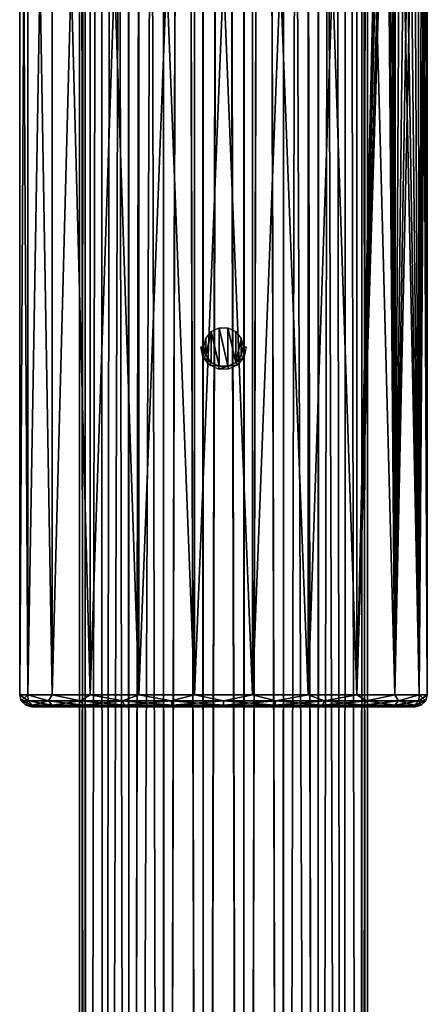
# Model space of a CAD drawing. Header units: millimetres. Extents: x -150 to 150, y -85 to 1149.
# Tile 21 of 256: x -17 to 17, y 294 to 376. Entities that reach past the tile are written whole.
import ezdxf

# ---------------------------------------------------------------- set-up
doc = ezdxf.new("R2010")
doc.units = ezdxf.units.MM
doc.header["$LTSCALE"] = 21.359881
for name, color, linetype in [('3', 7, 'CONTINUOUS'), ('4', 7, 'CONTINUOUS'), ('42', 7, 'CONTINUOUS'), ('44', 7, 'CONTINUOUS'), ('45', 7, 'CONTINUOUS'), ('48', 7, 'CONTINUOUS'), ('49', 7, 'CONTINUOUS'), ('71', 7, 'CONTINUOUS'), ('72', 7, 'CONTINUOUS')]:
    doc.layers.add(name, color=color, linetype=linetype)

msp = doc.modelspace()

# ---------------------------------------------------------------- linework, layer by layer
at = {"layer": '3', "color": 7, "linetype": 'CONTINUOUS', "true_color": 0xaaaaaa}
for points in [[(-12, 648.5), (-11.548, 648.499, -3.263), (-12, -11), (-12, 648.5)], [(-12, -11), (-11.548, 648.499, -3.263), (-11.514, -11, -3.381), (-12, -11)], [(-11.548, 648.499, -3.263), (-10.166, 648.5, -6.376), (-11.514, -11, -3.381), (-11.548, 648.499, -3.263)], [(-11.514, -11, -3.381), (-10.166, 648.5, -6.376), (-10.095, -11, -6.488), (-11.514, -11, -3.381)], [(-10.166, 648.5, -6.376), (-9.14, 648.5, -7.775), (-10.095, -11, -6.488), (-10.166, 648.5, -6.376)], [(-9.14, 648.5, -7.775), (-7.92, 648.5, -9.015), (-10.095, -11, -6.488), (-9.14, 648.5, -7.775)], [(-10.095, -11, -6.488), (-7.92, 648.5, -9.015), (-7.858, -11, -9.069), (-10.095, -11, -6.488)], [(-7.92, 648.5, -9.015), (-6.533, 648.5, -10.066), (-7.858, -11, -9.069), (-7.92, 648.5, -9.015)], [(-6.533, 648.5, -10.066), (-5.013, 648.5, -10.903), (-7.858, -11, -9.069), (-6.533, 648.5, -10.066)], [(-7.858, -11, -9.069), (-5.013, 648.5, -10.903), (-4.985, -11, -10.916), (-7.858, -11, -9.069)], [(-5.013, 648.5, -10.903), (-3.394, 648.5, -11.51), (-4.985, -11, -10.916), (-5.013, 648.5, -10.903)], [(-4.985, -11, -10.916), (-3.394, 648.5, -11.51), (-1.708, -11, -11.878), (-4.985, -11, -10.916)], [(-3.394, 648.5, -11.51), (-1.706, 648.5, -11.878), (-1.708, -11, -11.878), (-3.394, 648.5, -11.51)], [(-1.706, 648.5, -11.878), (0.015, 648.5, -12), (-1.708, -11, -11.878), (-1.706, 648.5, -11.878)], [(-1.708, -11, -11.878), (0.015, 648.5, -12), (1.708, -11, -11.878), (-1.708, -11, -11.878)], [(0.015, 648.5, -12), (1.736, 648.5, -11.874), (1.708, -11, -11.878), (0.015, 648.5, -12)], [(1.736, 648.5, -11.874), (3.423, 648.5, -11.501), (1.708, -11, -11.878), (1.736, 648.5, -11.874)], [(1.708, -11, -11.878), (3.423, 648.5, -11.501), (4.985, -11, -10.916), (1.708, -11, -11.878)], [(3.423, 648.5, -11.501), (5.042, 648.5, -10.889), (4.985, -11, -10.916), (3.423, 648.5, -11.501)], [(5.042, 648.5, -10.889), (6.56, 648.5, -10.048), (4.985, -11, -10.916), (5.042, 648.5, -10.889)], [(4.985, -11, -10.916), (6.56, 648.5, -10.048), (7.858, -11, -9.069), (4.985, -11, -10.916)], [(6.56, 648.5, -10.048), (7.945, 648.5, -8.993), (7.858, -11, -9.069), (6.56, 648.5, -10.048)], [(7.945, 648.5, -8.993), (9.161, 648.5, -7.751), (7.858, -11, -9.069), (7.945, 648.5, -8.993)], [(7.858, -11, -9.069), (9.161, 648.5, -7.751), (10.095, -11, -6.488), (7.858, -11, -9.069)], [(9.161, 648.5, -7.751), (10.182, 648.5, -6.35), (10.095, -11, -6.488), (9.161, 648.5, -7.751)], [(10.095, -11, -6.488), (10.182, 648.5, -6.35), (11.514, -11, -3.381), (10.095, -11, -6.488)], [(10.182, 648.5, -6.35), (11.553, 648.499, -3.245), (11.514, -11, -3.381), (10.182, 648.5, -6.35)], [(11.553, 648.499, -3.245), (12, 648.5), (11.514, -11, -3.381), (11.553, 648.499, -3.245)], [(11.514, -11, -3.381), (12, 648.5), (12, -11), (11.514, -11, -3.381)]]:
    msp.add_3dface(points, dxfattribs=at)
at = {"layer": '4', "color": 7, "linetype": 'CONTINUOUS', "true_color": 0xaaaaaa}
for points in [[(-12, 648.5), (-12, -11), (-11.514, -11, 3.381), (-12, 648.5)], [(-11.553, 648.499, 3.245), (-12, 648.5), (-11.514, -11, 3.381), (-11.553, 648.499, 3.245)], [(-10.182, 648.5, 6.35), (-11.553, 648.499, 3.245), (-11.514, -11, 3.381), (-10.182, 648.5, 6.35)], [(-10.095, -11, 6.488), (-10.182, 648.5, 6.35), (-11.514, -11, 3.381), (-10.095, -11, 6.488)], [(-9.161, 648.5, 7.751), (-10.182, 648.5, 6.35), (-10.095, -11, 6.488), (-9.161, 648.5, 7.751)], [(-7.858, -11, 9.069), (-9.161, 648.5, 7.751), (-10.095, -11, 6.488), (-7.858, -11, 9.069)], [(-7.945, 648.5, 8.993), (-9.161, 648.5, 7.751), (-7.858, -11, 9.069), (-7.945, 648.5, 8.993)], [(-6.56, 648.5, 10.048), (-7.945, 648.5, 8.993), (-7.858, -11, 9.069), (-6.56, 648.5, 10.048)], [(-4.985, -11, 10.916), (-6.56, 648.5, 10.048), (-7.858, -11, 9.069), (-4.985, -11, 10.916)], [(-5.042, 648.5, 10.889), (-6.56, 648.5, 10.048), (-4.985, -11, 10.916), (-5.042, 648.5, 10.889)], [(-3.423, 648.5, 11.501), (-5.042, 648.5, 10.889), (-4.985, -11, 10.916), (-3.423, 648.5, 11.501)], [(-1.708, -11, 11.878), (-3.423, 648.5, 11.501), (-4.985, -11, 10.916), (-1.708, -11, 11.878)], [(-1.736, 648.5, 11.874), (-3.423, 648.5, 11.501), (-1.708, -11, 11.878), (-1.736, 648.5, 11.874)], [(-0.015, 648.5, 12), (-1.736, 648.5, 11.874), (-1.708, -11, 11.878), (-0.015, 648.5, 12)], [(1.708, -11, 11.878), (-0.015, 648.5, 12), (-1.708, -11, 11.878), (1.708, -11, 11.878)], [(1.706, 648.5, 11.878), (-0.015, 648.5, 12), (1.708, -11, 11.878), (1.706, 648.5, 11.878)], [(3.394, 648.5, 11.51), (1.706, 648.5, 11.878), (1.708, -11, 11.878), (3.394, 648.5, 11.51)], [(4.985, -11, 10.916), (3.394, 648.5, 11.51), (1.708, -11, 11.878), (4.985, -11, 10.916)], [(5.013, 648.5, 10.903), (3.394, 648.5, 11.51), (4.985, -11, 10.916), (5.013, 648.5, 10.903)], [(7.858, -11, 9.069), (5.013, 648.5, 10.903), (4.985, -11, 10.916), (7.858, -11, 9.069)], [(6.533, 648.5, 10.066), (5.013, 648.5, 10.903), (7.858, -11, 9.069), (6.533, 648.5, 10.066)], [(7.92, 648.5, 9.015), (6.533, 648.5, 10.066), (7.858, -11, 9.069), (7.92, 648.5, 9.015)], [(10.095, -11, 6.488), (7.92, 648.5, 9.015), (7.858, -11, 9.069), (10.095, -11, 6.488)], [(9.14, 648.5, 7.775), (7.92, 648.5, 9.015), (10.095, -11, 6.488), (9.14, 648.5, 7.775)], [(10.166, 648.5, 6.376), (9.14, 648.5, 7.775), (10.095, -11, 6.488), (10.166, 648.5, 6.376)], [(11.514, -11, 3.381), (10.166, 648.5, 6.376), (10.095, -11, 6.488), (11.514, -11, 3.381)], [(11.548, 648.499, 3.263), (10.166, 648.5, 6.376), (11.514, -11, 3.381), (11.548, 648.499, 3.263)], [(12, -11), (11.548, 648.499, 3.263), (11.514, -11, 3.381), (12, -11)], [(12, -11), (12, 648.5), (11.548, 648.499, 3.263), (12, -11)]]:
    msp.add_3dface(points, dxfattribs=at)
at = {"layer": '42', "color": 7, "linetype": 'CONTINUOUS', "true_color": 0xaaaaaa}
for points in [[(-15.351, 319, -4.508), (16, 319), (-16, 319), (-15.351, 319, -4.508)], [(-16, 319), (16, 319), (15.351, 319, 4.508), (-16, 319)], [(-15.351, 319, 4.508), (-16, 319), (15.351, 319, 4.508), (-15.351, 319, 4.508)], [(15.351, 319, -4.508), (16, 319), (-15.351, 319, -4.508), (15.351, 319, -4.508)], [(13.461, 319, -8.649), (15.351, 319, -4.508), (-15.351, 319, -4.508), (13.461, 319, -8.649)], [(-13.461, 319, -8.649), (13.461, 319, -8.649), (-15.351, 319, -4.508), (-13.461, 319, -8.649)], [(-13.461, 319, 8.649), (-15.351, 319, 4.508), (15.351, 319, 4.508), (-13.461, 319, 8.649)], [(10.477, 319, -12.092), (13.461, 319, -8.649), (-13.461, 319, -8.649), (10.477, 319, -12.092)], [(-10.477, 319, -12.093), (10.477, 319, -12.092), (-13.461, 319, -8.649), (-10.477, 319, -12.093)], [(-10.477, 319, 12.092), (-13.461, 319, 8.649), (13.461, 319, 8.649), (-10.477, 319, 12.092)], [(13.461, 319, 8.649), (-13.461, 319, 8.649), (15.351, 319, 4.508), (13.461, 319, 8.649)], [(6.646, 319, -14.554), (10.477, 319, -12.092), (-10.477, 319, -12.093), (6.646, 319, -14.554)], [(-6.646, 319, -14.554), (6.646, 319, -14.554), (-10.477, 319, -12.093), (-6.646, 319, -14.554)], [(-6.646, 319, 14.554), (-10.477, 319, 12.092), (10.477, 319, 12.093), (-6.646, 319, 14.554)], [(10.477, 319, 12.093), (-10.477, 319, 12.092), (13.461, 319, 8.649), (10.477, 319, 12.093)], [(-2.278, 319, -15.837), (6.646, 319, -14.554), (-6.646, 319, -14.554), (-2.278, 319, -15.837)], [(-2.278, 319, 15.837), (-6.646, 319, 14.554), (2.278, 319, 15.837), (-2.278, 319, 15.837)], [(2.278, 319, 15.837), (-6.646, 319, 14.554), (6.646, 319, 14.554), (2.278, 319, 15.837)], [(6.646, 319, 14.554), (-6.646, 319, 14.554), (10.477, 319, 12.093), (6.646, 319, 14.554)], [(2.278, 319, -15.837), (6.646, 319, -14.554), (-2.278, 319, -15.837), (2.278, 319, -15.837)]]:
    msp.add_3dface(points, dxfattribs=at)
at = {"layer": '44', "color": 7, "linetype": 'CONTINUOUS', "true_color": 0xaaaaaa}
for points in [[(-17, 320), (-16.311, 320, 4.789), (-17, 440), (-17, 320)], [(-17, 440), (-16.311, 320, 4.789), (-16.311, 440, 4.789), (-17, 440)], [(-16.311, 320, 4.789), (-14.301, 320, 9.191), (-16.311, 440, 4.789), (-16.311, 320, 4.789)], [(-16.311, 440, 4.789), (-14.301, 320, 9.191), (-14.301, 440, 9.191), (-16.311, 440, 4.789)], [(-14.301, 320, 9.191), (-11.133, 320, 12.848), (-14.301, 440, 9.191), (-14.301, 320, 9.191)], [(-14.301, 440, 9.191), (-11.133, 320, 12.848), (-11.133, 440, 12.848), (-14.301, 440, 9.191)], [(-11.133, 320, 12.848), (-7.062, 320, 15.464), (-11.133, 440, 12.848), (-11.133, 320, 12.848)], [(-11.133, 440, 12.848), (-7.062, 320, 15.464), (-7.062, 440, 15.464), (-11.133, 440, 12.848)], [(-7.062, 320, 15.464), (-2.419, 320, 16.827), (-7.062, 440, 15.464), (-7.062, 320, 15.464)], [(-7.062, 440, 15.464), (-2.419, 320, 16.827), (-2.419, 440, 16.827), (-7.062, 440, 15.464)], [(-2.419, 320, 16.827), (2.419, 320, 16.827), (-2.419, 440, 16.827), (-2.419, 320, 16.827)], [(-2.419, 440, 16.827), (2.419, 320, 16.827), (2.419, 440, 16.827), (-2.419, 440, 16.827)], [(2.419, 320, 16.827), (7.062, 320, 15.464), (2.419, 440, 16.827), (2.419, 320, 16.827)], [(2.419, 440, 16.827), (7.062, 320, 15.464), (7.062, 440, 15.464), (2.419, 440, 16.827)], [(7.062, 320, 15.464), (11.133, 320, 12.848), (7.062, 440, 15.464), (7.062, 320, 15.464)], [(7.062, 440, 15.464), (11.133, 320, 12.848), (11.133, 440, 12.848), (7.062, 440, 15.464)], [(11.133, 320, 12.848), (14.301, 320, 9.191), (11.133, 440, 12.848), (11.133, 320, 12.848)], [(11.133, 440, 12.848), (14.301, 320, 9.191), (13.456, 421.25, 10.389), (11.133, 440, 12.848)], [(13.456, 421.25, 10.389), (14.301, 320, 9.191), (13.509, 419.973, 10.32), (13.456, 421.25, 10.389)], [(13.509, 419.973, 10.32), (14.301, 320, 9.191), (13.677, 418.661, 10.097), (13.509, 419.973, 10.32)], [(13.677, 418.661, 10.097), (14.301, 320, 9.191), (13.96, 417.32, 9.702), (13.677, 418.661, 10.097)], [(13.96, 417.32, 9.702), (14.301, 320, 9.191), (14.158, 416.588, 9.409), (13.96, 417.32, 9.702)], [(14.158, 416.588, 9.409), (14.301, 320, 9.191), (14.352, 415.966, 9.112), (14.158, 416.588, 9.409)], [(14.301, 320, 9.191), (16.311, 320, 4.789), (14.352, 415.966, 9.112), (14.301, 320, 9.191)], [(14.352, 415.966, 9.112), (16.311, 320, 4.789), (14.831, 414.648, 8.308), (14.352, 415.966, 9.112)], [(14.831, 414.648, 8.308), (16.311, 320, 4.789), (15.339, 413.456, 7.329), (14.831, 414.648, 8.308)], [(15.339, 413.456, 7.329), (16.311, 320, 4.789), (15.823, 412.435, 6.216), (15.339, 413.456, 7.329)], [(15.823, 412.435, 6.216), (16.311, 320, 4.789), (16.243, 411.618, 5.017), (15.823, 412.435, 6.216)], [(16.243, 411.618, 5.017), (16.311, 320, 4.789), (16.574, 411.005, 3.781), (16.243, 411.618, 5.017)], [(16.311, 320, 4.789), (17, 320), (16.574, 411.005, 3.781), (16.311, 320, 4.789)], [(16.574, 411.005, 3.781), (17, 320), (16.811, 410.579, 2.525), (16.574, 411.005, 3.781)], [(16.811, 410.579, 2.525), (17, 320), (16.953, 410.331, 1.261), (16.811, 410.579, 2.525)], [(17, 320), (17, 410.25), (16.953, 410.331, 1.261), (17, 320)]]:
    msp.add_3dface(points, dxfattribs=at)
at = {"layer": '45', "color": 7, "linetype": 'CONTINUOUS', "true_color": 0xaaaaaa}
for points in [[(-17, 320), (-17, 440), (-16.311, 440, -4.789), (-17, 320)], [(-17, 320), (-16.311, 440, -4.789), (-16.311, 320, -4.789), (-17, 320)], [(-16.311, 440, -4.789), (-14.301, 440, -9.191), (-16.311, 320, -4.789), (-16.311, 440, -4.789)], [(-16.311, 320, -4.789), (-14.301, 440, -9.191), (-14.301, 320, -9.191), (-16.311, 320, -4.789)], [(-14.301, 440, -9.191), (-11.133, 440, -12.848), (-14.301, 320, -9.191), (-14.301, 440, -9.191)], [(-14.301, 320, -9.191), (-11.133, 440, -12.848), (-11.133, 320, -12.848), (-14.301, 320, -9.191)], [(-11.133, 440, -12.848), (-7.062, 440, -15.464), (-11.133, 320, -12.848), (-11.133, 440, -12.848)], [(-11.133, 320, -12.848), (-7.062, 440, -15.464), (-7.062, 320, -15.464), (-11.133, 320, -12.848)], [(-7.062, 440, -15.464), (-2.419, 440, -16.827), (-7.062, 320, -15.464), (-7.062, 440, -15.464)], [(-7.062, 320, -15.464), (-2.419, 440, -16.827), (-2.419, 320, -16.827), (-7.062, 320, -15.464)], [(-2.419, 440, -16.827), (2.419, 440, -16.827), (-2.419, 320, -16.827), (-2.419, 440, -16.827)], [(-2.419, 320, -16.827), (2.419, 440, -16.827), (2.419, 320, -16.827), (-2.419, 320, -16.827)], [(2.419, 440, -16.827), (7.062, 440, -15.464), (2.419, 320, -16.827), (2.419, 440, -16.827)], [(2.419, 320, -16.827), (7.062, 440, -15.464), (7.062, 320, -15.464), (2.419, 320, -16.827)], [(7.062, 440, -15.464), (11.133, 440, -12.848), (7.062, 320, -15.464), (7.062, 440, -15.464)], [(7.062, 320, -15.464), (11.133, 440, -12.848), (11.133, 320, -12.848), (7.062, 320, -15.464)], [(11.133, 320, -12.848), (11.133, 440, -12.848), (13.456, 421.25, -10.389), (11.133, 320, -12.848)], [(13.509, 419.974, -10.32), (11.133, 320, -12.848), (13.456, 421.25, -10.389), (13.509, 419.974, -10.32)], [(13.676, 418.661, -10.097), (11.133, 320, -12.848), (13.509, 419.974, -10.32), (13.676, 418.661, -10.097)], [(13.96, 417.32, -9.702), (11.133, 320, -12.848), (13.676, 418.661, -10.097), (13.96, 417.32, -9.702)], [(14.158, 416.588, -9.41), (11.133, 320, -12.848), (13.96, 417.32, -9.702), (14.158, 416.588, -9.41)], [(14.301, 320, -9.191), (11.133, 320, -12.848), (14.158, 416.588, -9.41), (14.301, 320, -9.191)], [(14.352, 415.967, -9.112), (14.301, 320, -9.191), (14.158, 416.588, -9.41), (14.352, 415.967, -9.112)], [(14.831, 414.649, -8.309), (14.301, 320, -9.191), (14.352, 415.967, -9.112), (14.831, 414.649, -8.309)], [(15.339, 413.456, -7.33), (14.301, 320, -9.191), (14.831, 414.649, -8.309), (15.339, 413.456, -7.33)], [(15.823, 412.436, -6.216), (14.301, 320, -9.191), (15.339, 413.456, -7.33), (15.823, 412.436, -6.216)], [(16.243, 411.618, -5.017), (14.301, 320, -9.191), (15.823, 412.436, -6.216), (16.243, 411.618, -5.017)], [(16.311, 320, -4.789), (14.301, 320, -9.191), (16.243, 411.618, -5.017), (16.311, 320, -4.789)], [(16.574, 411.005, -3.78), (16.311, 320, -4.789), (16.243, 411.618, -5.017), (16.574, 411.005, -3.78)], [(16.812, 410.579, -2.525), (16.311, 320, -4.789), (16.574, 411.005, -3.78), (16.812, 410.579, -2.525)], [(16.953, 410.331, -1.262), (16.311, 320, -4.789), (16.812, 410.579, -2.525), (16.953, 410.331, -1.262)], [(17, 410.25), (16.311, 320, -4.789), (16.953, 410.331, -1.262), (17, 410.25)], [(17, 410.25), (17, 320), (16.311, 320, -4.789), (17, 410.25)]]:
    msp.add_3dface(points, dxfattribs=at)
at = {"layer": '48', "color": 7, "linetype": 'CONTINUOUS', "true_color": 0xaaaaaa}
for points in [[(-17, 320), (-16.311, 320, -4.789), (-16.866, 319.5), (-17, 320)], [(-16.311, 320, -4.789), (-16.292, 319.5, -4.365), (-16.866, 319.5), (-16.311, 320, -4.789)], [(-16.292, 319.5, -4.365), (-16.5, 319.134), (-16.866, 319.5), (-16.292, 319.5, -4.365)], [(-15.938, 319.134, -4.271), (-16.5, 319.134), (-16.292, 319.5, -4.365), (-15.938, 319.134, -4.271)], [(-16.311, 320, -4.789), (-14.301, 320, -9.191), (-14.607, 319.5, -8.433), (-16.311, 320, -4.789)], [(-16.311, 320, -4.789), (-14.607, 319.5, -8.433), (-16.292, 319.5, -4.365), (-16.311, 320, -4.789)], [(-14.607, 319.5, -8.433), (-15.938, 319.134, -4.271), (-16.292, 319.5, -4.365), (-14.607, 319.5, -8.433)], [(-14.289, 319.134, -8.25), (-15.938, 319.134, -4.271), (-14.607, 319.5, -8.433), (-14.289, 319.134, -8.25)], [(-14.301, 320, -9.191), (-11.926, 319.5, -11.926), (-14.607, 319.5, -8.433), (-14.301, 320, -9.191)], [(-11.926, 319.5, -11.926), (-14.289, 319.134, -8.25), (-14.607, 319.5, -8.433), (-11.926, 319.5, -11.926)], [(-14.301, 320, -9.191), (-11.133, 320, -12.848), (-11.926, 319.5, -11.926), (-14.301, 320, -9.191)], [(-11.667, 319.134, -11.667), (-14.289, 319.134, -8.25), (-11.926, 319.5, -11.926), (-11.667, 319.134, -11.667)], [(-11.133, 320, -12.848), (-8.433, 319.5, -14.607), (-11.926, 319.5, -11.926), (-11.133, 320, -12.848)], [(-8.433, 319.5, -14.607), (-11.667, 319.134, -11.667), (-11.926, 319.5, -11.926), (-8.433, 319.5, -14.607)], [(-8.25, 319.134, -14.289), (-11.667, 319.134, -11.667), (-8.433, 319.5, -14.607), (-8.25, 319.134, -14.289)], [(-11.133, 320, -12.848), (-7.062, 320, -15.464), (-8.433, 319.5, -14.607), (-11.133, 320, -12.848)], [(-7.062, 320, -15.464), (-4.365, 319.5, -16.292), (-8.433, 319.5, -14.607), (-7.062, 320, -15.464)], [(-4.365, 319.5, -16.292), (-8.25, 319.134, -14.289), (-8.433, 319.5, -14.607), (-4.365, 319.5, -16.292)], [(-4.271, 319.134, -15.938), (-8.25, 319.134, -14.289), (-4.365, 319.5, -16.292), (-4.271, 319.134, -15.938)], [(-7.062, 320, -15.464), (-2.419, 320, -16.827), (-4.365, 319.5, -16.292), (-7.062, 320, -15.464)], [(-2.419, 320, -16.827), (0, 319.5, -16.866), (-4.365, 319.5, -16.292), (-2.419, 320, -16.827)], [(0, 319.5, -16.866), (-4.271, 319.134, -15.938), (-4.365, 319.5, -16.292), (0, 319.5, -16.866)], [(0, 319.134, -16.5), (-4.271, 319.134, -15.938), (0, 319.5, -16.866), (0, 319.134, -16.5)], [(-2.419, 320, -16.827), (2.419, 320, -16.827), (0, 319.5, -16.866), (-2.419, 320, -16.827)], [(2.419, 320, -16.827), (4.365, 319.5, -16.292), (0, 319.5, -16.866), (2.419, 320, -16.827)], [(4.271, 319.134, -15.938), (0, 319.134, -16.5), (4.365, 319.5, -16.292), (4.271, 319.134, -15.938)], [(4.365, 319.5, -16.292), (0, 319.134, -16.5), (0, 319.5, -16.866), (4.365, 319.5, -16.292)], [(2.419, 320, -16.827), (7.062, 320, -15.464), (4.365, 319.5, -16.292), (2.419, 320, -16.827)], [(8.25, 319.134, -14.289), (4.271, 319.134, -15.938), (8.433, 319.5, -14.607), (8.25, 319.134, -14.289)], [(8.433, 319.5, -14.607), (4.271, 319.134, -15.938), (4.365, 319.5, -16.292), (8.433, 319.5, -14.607)], [(7.062, 320, -15.464), (8.433, 319.5, -14.607), (4.365, 319.5, -16.292), (7.062, 320, -15.464)], [(7.062, 320, -15.464), (11.133, 320, -12.848), (8.433, 319.5, -14.607), (7.062, 320, -15.464)], [(11.667, 319.134, -11.667), (8.25, 319.134, -14.289), (11.926, 319.5, -11.926), (11.667, 319.134, -11.667)], [(11.926, 319.5, -11.926), (8.25, 319.134, -14.289), (8.433, 319.5, -14.607), (11.926, 319.5, -11.926)], [(11.133, 320, -12.848), (11.926, 319.5, -11.926), (8.433, 319.5, -14.607), (11.133, 320, -12.848)], [(11.133, 320, -12.848), (14.301, 320, -9.191), (11.926, 319.5, -11.926), (11.133, 320, -12.848)], [(14.289, 319.134, -8.25), (11.667, 319.134, -11.667), (14.607, 319.5, -8.433), (14.289, 319.134, -8.25)], [(14.607, 319.5, -8.433), (11.667, 319.134, -11.667), (11.926, 319.5, -11.926), (14.607, 319.5, -8.433)], [(14.301, 320, -9.191), (14.607, 319.5, -8.433), (11.926, 319.5, -11.926), (14.301, 320, -9.191)], [(15.938, 319.134, -4.271), (14.289, 319.134, -8.25), (16.292, 319.5, -4.365), (15.938, 319.134, -4.271)], [(16.292, 319.5, -4.365), (14.289, 319.134, -8.25), (14.607, 319.5, -8.433), (16.292, 319.5, -4.365)], [(14.301, 320, -9.191), (16.311, 320, -4.789), (14.607, 319.5, -8.433), (14.301, 320, -9.191)], [(16.311, 320, -4.789), (16.292, 319.5, -4.365), (14.607, 319.5, -8.433), (16.311, 320, -4.789)], [(16.5, 319.134), (15.938, 319.134, -4.271), (16.866, 319.5), (16.5, 319.134)], [(16.866, 319.5), (15.938, 319.134, -4.271), (16.292, 319.5, -4.365), (16.866, 319.5)], [(16.311, 320, -4.789), (17, 320), (16.292, 319.5, -4.365), (16.311, 320, -4.789)], [(17, 320), (16.866, 319.5), (16.292, 319.5, -4.365), (17, 320)], [(-15.938, 319.134, -4.271), (-16, 319), (-16.5, 319.134), (-15.938, 319.134, -4.271)], [(-15.351, 319, -4.508), (-16, 319), (-15.938, 319.134, -4.271), (-15.351, 319, -4.508)], [(-14.289, 319.134, -8.25), (-15.351, 319, -4.508), (-15.938, 319.134, -4.271), (-14.289, 319.134, -8.25)], [(-13.461, 319, -8.649), (-15.351, 319, -4.508), (-14.289, 319.134, -8.25), (-13.461, 319, -8.649)], [(-11.667, 319.134, -11.667), (-13.461, 319, -8.649), (-14.289, 319.134, -8.25), (-11.667, 319.134, -11.667)], [(-10.477, 319, -12.093), (-13.461, 319, -8.649), (-11.667, 319.134, -11.667), (-10.477, 319, -12.093)], [(-8.25, 319.134, -14.289), (-10.477, 319, -12.093), (-11.667, 319.134, -11.667), (-8.25, 319.134, -14.289)], [(-6.646, 319, -14.554), (-10.477, 319, -12.093), (-8.25, 319.134, -14.289), (-6.646, 319, -14.554)], [(-4.271, 319.134, -15.938), (-6.646, 319, -14.554), (-8.25, 319.134, -14.289), (-4.271, 319.134, -15.938)], [(-2.278, 319, -15.837), (-6.646, 319, -14.554), (-4.271, 319.134, -15.938), (-2.278, 319, -15.837)], [(0, 319.134, -16.5), (-2.278, 319, -15.837), (-4.271, 319.134, -15.938), (0, 319.134, -16.5)], [(2.278, 319, -15.837), (-2.278, 319, -15.837), (0, 319.134, -16.5), (2.278, 319, -15.837)], [(4.271, 319.134, -15.938), (2.278, 319, -15.837), (0, 319.134, -16.5), (4.271, 319.134, -15.938)], [(6.646, 319, -14.554), (2.278, 319, -15.837), (4.271, 319.134, -15.938), (6.646, 319, -14.554)], [(8.25, 319.134, -14.289), (6.646, 319, -14.554), (4.271, 319.134, -15.938), (8.25, 319.134, -14.289)], [(10.477, 319, -12.092), (6.646, 319, -14.554), (8.25, 319.134, -14.289), (10.477, 319, -12.092)], [(11.667, 319.134, -11.667), (10.477, 319, -12.092), (8.25, 319.134, -14.289), (11.667, 319.134, -11.667)], [(13.461, 319, -8.649), (10.477, 319, -12.092), (11.667, 319.134, -11.667), (13.461, 319, -8.649)], [(14.289, 319.134, -8.25), (13.461, 319, -8.649), (11.667, 319.134, -11.667), (14.289, 319.134, -8.25)], [(15.351, 319, -4.508), (13.461, 319, -8.649), (14.289, 319.134, -8.25), (15.351, 319, -4.508)], [(15.938, 319.134, -4.271), (15.351, 319, -4.508), (14.289, 319.134, -8.25), (15.938, 319.134, -4.271)], [(16, 319), (15.351, 319, -4.508), (16.5, 319.134), (16, 319)], [(16.5, 319.134), (15.351, 319, -4.508), (15.938, 319.134, -4.271), (16.5, 319.134)]]:
    msp.add_3dface(points, dxfattribs=at)
at = {"layer": '49', "color": 7, "linetype": 'CONTINUOUS', "true_color": 0xaaaaaa}
for points in [[(-16.311, 320, 4.789), (-17, 320), (-16.292, 319.5, 4.365), (-16.311, 320, 4.789)], [(-17, 320), (-16.866, 319.5), (-16.292, 319.5, 4.365), (-17, 320)], [(-16.866, 319.5), (-16.5, 319.134), (-15.938, 319.134, 4.271), (-16.866, 319.5)], [(-16.866, 319.5), (-15.938, 319.134, 4.271), (-16.292, 319.5, 4.365), (-16.866, 319.5)], [(-14.301, 320, 9.191), (-16.311, 320, 4.789), (-14.607, 319.5, 8.433), (-14.301, 320, 9.191)], [(-16.311, 320, 4.789), (-16.292, 319.5, 4.365), (-14.607, 319.5, 8.433), (-16.311, 320, 4.789)], [(-15.938, 319.134, 4.271), (-14.289, 319.134, 8.25), (-16.292, 319.5, 4.365), (-15.938, 319.134, 4.271)], [(-16.292, 319.5, 4.365), (-14.289, 319.134, 8.25), (-14.607, 319.5, 8.433), (-16.292, 319.5, 4.365)], [(-14.301, 320, 9.191), (-14.607, 319.5, 8.433), (-11.926, 319.5, 11.926), (-14.301, 320, 9.191)], [(-14.289, 319.134, 8.25), (-11.667, 319.134, 11.667), (-14.607, 319.5, 8.433), (-14.289, 319.134, 8.25)], [(-14.607, 319.5, 8.433), (-11.667, 319.134, 11.667), (-11.926, 319.5, 11.926), (-14.607, 319.5, 8.433)], [(-11.133, 320, 12.848), (-14.301, 320, 9.191), (-11.926, 319.5, 11.926), (-11.133, 320, 12.848)], [(-11.133, 320, 12.848), (-11.926, 319.5, 11.926), (-8.433, 319.5, 14.607), (-11.133, 320, 12.848)], [(-11.667, 319.134, 11.667), (-8.25, 319.134, 14.289), (-11.926, 319.5, 11.926), (-11.667, 319.134, 11.667)], [(-11.926, 319.5, 11.926), (-8.25, 319.134, 14.289), (-8.433, 319.5, 14.607), (-11.926, 319.5, 11.926)], [(-7.062, 320, 15.464), (-11.133, 320, 12.848), (-8.433, 319.5, 14.607), (-7.062, 320, 15.464)], [(-7.062, 320, 15.464), (-8.433, 319.5, 14.607), (-4.365, 319.5, 16.292), (-7.062, 320, 15.464)], [(-8.25, 319.134, 14.289), (-4.271, 319.134, 15.938), (-8.433, 319.5, 14.607), (-8.25, 319.134, 14.289)], [(-8.433, 319.5, 14.607), (-4.271, 319.134, 15.938), (-4.365, 319.5, 16.292), (-8.433, 319.5, 14.607)], [(-2.419, 320, 16.827), (-7.062, 320, 15.464), (-4.365, 319.5, 16.292), (-2.419, 320, 16.827)], [(-2.419, 320, 16.827), (-4.365, 319.5, 16.292), (0, 319.5, 16.866), (-2.419, 320, 16.827)], [(-4.271, 319.134, 15.938), (0, 319.134, 16.5), (-4.365, 319.5, 16.292), (-4.271, 319.134, 15.938)], [(-4.365, 319.5, 16.292), (0, 319.134, 16.5), (0, 319.5, 16.866), (-4.365, 319.5, 16.292)], [(2.419, 320, 16.827), (-2.419, 320, 16.827), (0, 319.5, 16.866), (2.419, 320, 16.827)], [(2.419, 320, 16.827), (0, 319.5, 16.866), (4.365, 319.5, 16.292), (2.419, 320, 16.827)], [(0, 319.134, 16.5), (4.271, 319.134, 15.938), (0, 319.5, 16.866), (0, 319.134, 16.5)], [(0, 319.5, 16.866), (4.271, 319.134, 15.938), (4.365, 319.5, 16.292), (0, 319.5, 16.866)], [(7.062, 320, 15.464), (2.419, 320, 16.827), (4.365, 319.5, 16.292), (7.062, 320, 15.464)], [(4.271, 319.134, 15.938), (8.25, 319.134, 14.289), (4.365, 319.5, 16.292), (4.271, 319.134, 15.938)], [(7.062, 320, 15.464), (4.365, 319.5, 16.292), (8.433, 319.5, 14.607), (7.062, 320, 15.464)], [(4.365, 319.5, 16.292), (8.25, 319.134, 14.289), (8.433, 319.5, 14.607), (4.365, 319.5, 16.292)], [(11.133, 320, 12.848), (7.062, 320, 15.464), (8.433, 319.5, 14.607), (11.133, 320, 12.848)], [(8.25, 319.134, 14.289), (11.667, 319.134, 11.667), (8.433, 319.5, 14.607), (8.25, 319.134, 14.289)], [(11.133, 320, 12.848), (8.433, 319.5, 14.607), (11.926, 319.5, 11.926), (11.133, 320, 12.848)], [(8.433, 319.5, 14.607), (11.667, 319.134, 11.667), (11.926, 319.5, 11.926), (8.433, 319.5, 14.607)], [(14.301, 320, 9.191), (11.133, 320, 12.848), (11.926, 319.5, 11.926), (14.301, 320, 9.191)], [(11.667, 319.134, 11.667), (14.289, 319.134, 8.25), (11.926, 319.5, 11.926), (11.667, 319.134, 11.667)], [(14.301, 320, 9.191), (11.926, 319.5, 11.926), (14.607, 319.5, 8.433), (14.301, 320, 9.191)], [(11.926, 319.5, 11.926), (14.289, 319.134, 8.25), (14.607, 319.5, 8.433), (11.926, 319.5, 11.926)], [(14.289, 319.134, 8.25), (15.938, 319.134, 4.271), (14.607, 319.5, 8.433), (14.289, 319.134, 8.25)], [(16.311, 320, 4.789), (14.301, 320, 9.191), (14.607, 319.5, 8.433), (16.311, 320, 4.789)], [(16.311, 320, 4.789), (14.607, 319.5, 8.433), (16.292, 319.5, 4.365), (16.311, 320, 4.789)], [(14.607, 319.5, 8.433), (15.938, 319.134, 4.271), (16.292, 319.5, 4.365), (14.607, 319.5, 8.433)], [(15.938, 319.134, 4.271), (16.5, 319.134), (16.292, 319.5, 4.365), (15.938, 319.134, 4.271)], [(16.866, 319.5), (16.311, 320, 4.789), (16.292, 319.5, 4.365), (16.866, 319.5)], [(16.5, 319.134), (16.866, 319.5), (16.292, 319.5, 4.365), (16.5, 319.134)], [(17, 320), (16.311, 320, 4.789), (16.866, 319.5), (17, 320)], [(-16, 319), (-15.351, 319, 4.508), (-16.5, 319.134), (-16, 319)], [(-16.5, 319.134), (-15.351, 319, 4.508), (-15.938, 319.134, 4.271), (-16.5, 319.134)], [(-15.938, 319.134, 4.271), (-15.351, 319, 4.508), (-14.289, 319.134, 8.25), (-15.938, 319.134, 4.271)], [(-15.351, 319, 4.508), (-13.461, 319, 8.649), (-14.289, 319.134, 8.25), (-15.351, 319, 4.508)], [(-14.289, 319.134, 8.25), (-13.461, 319, 8.649), (-11.667, 319.134, 11.667), (-14.289, 319.134, 8.25)], [(-13.461, 319, 8.649), (-10.477, 319, 12.092), (-11.667, 319.134, 11.667), (-13.461, 319, 8.649)], [(-11.667, 319.134, 11.667), (-10.477, 319, 12.092), (-8.25, 319.134, 14.289), (-11.667, 319.134, 11.667)], [(-10.477, 319, 12.092), (-6.646, 319, 14.554), (-8.25, 319.134, 14.289), (-10.477, 319, 12.092)], [(-8.25, 319.134, 14.289), (-6.646, 319, 14.554), (-4.271, 319.134, 15.938), (-8.25, 319.134, 14.289)], [(-6.646, 319, 14.554), (-2.278, 319, 15.837), (-4.271, 319.134, 15.938), (-6.646, 319, 14.554)], [(-4.271, 319.134, 15.938), (-2.278, 319, 15.837), (0, 319.134, 16.5), (-4.271, 319.134, 15.938)], [(-2.278, 319, 15.837), (2.278, 319, 15.837), (0, 319.134, 16.5), (-2.278, 319, 15.837)], [(0, 319.134, 16.5), (2.278, 319, 15.837), (4.271, 319.134, 15.938), (0, 319.134, 16.5)], [(2.278, 319, 15.837), (6.646, 319, 14.554), (4.271, 319.134, 15.938), (2.278, 319, 15.837)], [(4.271, 319.134, 15.938), (6.646, 319, 14.554), (8.25, 319.134, 14.289), (4.271, 319.134, 15.938)], [(6.646, 319, 14.554), (10.477, 319, 12.093), (8.25, 319.134, 14.289), (6.646, 319, 14.554)], [(8.25, 319.134, 14.289), (10.477, 319, 12.093), (11.667, 319.134, 11.667), (8.25, 319.134, 14.289)], [(10.477, 319, 12.093), (13.461, 319, 8.649), (11.667, 319.134, 11.667), (10.477, 319, 12.093)], [(11.667, 319.134, 11.667), (13.461, 319, 8.649), (14.289, 319.134, 8.25), (11.667, 319.134, 11.667)], [(13.461, 319, 8.649), (15.351, 319, 4.508), (14.289, 319.134, 8.25), (13.461, 319, 8.649)], [(14.289, 319.134, 8.25), (15.351, 319, 4.508), (15.938, 319.134, 4.271), (14.289, 319.134, 8.25)], [(15.351, 319, 4.508), (16, 319), (15.938, 319.134, 4.271), (15.351, 319, 4.508)], [(16, 319), (16.5, 319.134), (15.938, 319.134, 4.271), (16, 319)]]:
    msp.add_3dface(points, dxfattribs=at)
at = {"layer": '71', "color": 7, "linetype": 'CONTINUOUS', "true_color": 0xe0f2ff}
for points in [[(-1.029, 350.29, -17.3), (-0.367, 350.609, -17.3), (-0.367, 347.391, -17.3), (-1.029, 350.29, -17.3)], [(-0.367, 350.609, -17.3), (0.367, 350.609, -17.3), (0.367, 347.391, -17.3), (-0.367, 350.609, -17.3)], [(-0.367, 347.391, -17.3), (-0.367, 350.609, -17.3), (0.367, 347.391, -17.3), (-0.367, 347.391, -17.3)], [(0.367, 350.609, -17.3), (1.029, 350.29, -17.3), (1.029, 347.71, -17.3), (0.367, 350.609, -17.3)], [(0.367, 347.391, -17.3), (0.367, 350.609, -17.3), (1.029, 347.71, -17.3), (0.367, 347.391, -17.3)], [(-1.487, 349.715, -17.3), (-1.029, 350.29, -17.3), (-1.487, 348.285, -17.3), (-1.487, 349.715, -17.3)], [(-1.487, 348.285, -17.3), (-1.029, 350.29, -17.3), (-1.029, 347.71, -17.3), (-1.487, 348.285, -17.3)], [(-1.029, 347.71, -17.3), (-1.029, 350.29, -17.3), (-0.367, 347.391, -17.3), (-1.029, 347.71, -17.3)], [(1.029, 350.29, -17.3), (1.487, 349.715, -17.3), (1.029, 347.71, -17.3), (1.029, 350.29, -17.3)], [(-1.65, 349, -17.3), (-1.487, 349.715, -17.3), (-1.487, 348.285, -17.3), (-1.65, 349, -17.3)], [(1.029, 347.71, -17.3), (1.487, 349.715, -17.3), (1.487, 348.285, -17.3), (1.029, 347.71, -17.3)], [(1.487, 349.715, -17.3), (1.65, 349, -17.3), (1.487, 348.285, -17.3), (1.487, 349.715, -17.3)]]:
    msp.add_3dface(points, dxfattribs=at)
at = {"layer": '72', "color": 7, "linetype": 'CONTINUOUS', "true_color": 0xe0f2ff}
for points in [[(-1.65, 349, -17.3), (-1.487, 348.285, -17.3), (-1.9, 349, -17.05), (-1.65, 349, -17.3)], [(-1.9, 349, -17.05), (-1.487, 348.285, -17.3), (-1.712, 348.177, -17.05), (-1.9, 349, -17.05)], [(1.487, 348.285, -17.3), (1.65, 349, -17.3), (1.712, 348.176, -17.05), (1.487, 348.285, -17.3)], [(1.712, 348.176, -17.05), (1.65, 349, -17.3), (1.9, 349, -17.05), (1.712, 348.176, -17.05)], [(-1.487, 348.285, -17.3), (-1.029, 347.71, -17.3), (-1.712, 348.177, -17.05), (-1.487, 348.285, -17.3)], [(-1.712, 348.177, -17.05), (-1.029, 347.71, -17.3), (-1.185, 347.515, -17.05), (-1.712, 348.177, -17.05)], [(1.029, 347.71, -17.3), (1.487, 348.285, -17.3), (1.712, 348.176, -17.05), (1.029, 347.71, -17.3)], [(1.185, 347.515, -17.05), (1.029, 347.71, -17.3), (1.712, 348.176, -17.05), (1.185, 347.515, -17.05)], [(-1.029, 347.71, -17.3), (-0.367, 347.391, -17.3), (-1.185, 347.515, -17.05), (-1.029, 347.71, -17.3)], [(-1.185, 347.515, -17.05), (-0.367, 347.391, -17.3), (-0.423, 347.148, -17.05), (-1.185, 347.515, -17.05)], [(-0.367, 347.391, -17.3), (0.367, 347.391, -17.3), (-0.423, 347.148, -17.05), (-0.367, 347.391, -17.3)], [(-0.423, 347.148, -17.05), (0.367, 347.391, -17.3), (0.423, 347.148, -17.05), (-0.423, 347.148, -17.05)], [(0.367, 347.391, -17.3), (1.029, 347.71, -17.3), (1.185, 347.515, -17.05), (0.367, 347.391, -17.3)], [(0.423, 347.148, -17.05), (0.367, 347.391, -17.3), (1.185, 347.515, -17.05), (0.423, 347.148, -17.05)]]:
    msp.add_3dface(points, dxfattribs=at)

doc.saveas('drawing.dxf')
